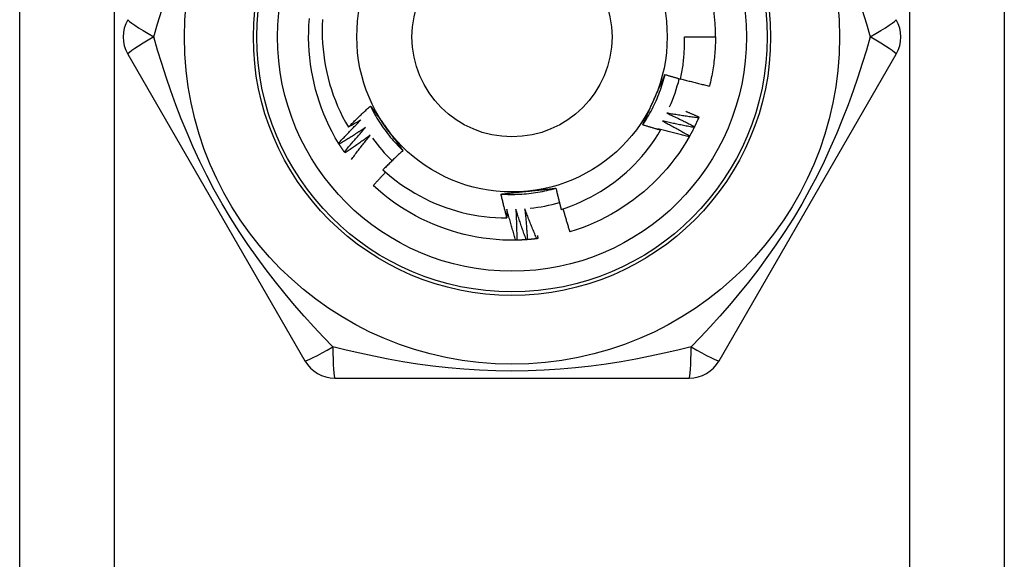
# Model space of a CAD drawing. Header units: inches. Extents: x 7 to 174, y 10 to 93.
# Tile 55 of 132: x 9.844 to 10.406, y 49.579 to 49.887. Entities that reach past the tile are written whole.
import ezdxf

# ---------------------------------------------------------------- set-up
doc = ezdxf.new("R2010")
doc.units = ezdxf.units.IN
doc.header["$MEASUREMENT"] = 0
doc.layers.add('Visible Edges(ANSI)', color=7, linetype='Continuous', lineweight=25)
doc.layers.add('Visible Tangent Edges(ANSI)', color=7, linetype='Continuous', lineweight=25)

msp = doc.modelspace()

# ---------------------------------------------------------------- linework, layer by layer
at = {"layer": 'Visible Edges(ANSI)'}
for p, q in [((9.843568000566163, 30.3173168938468), (9.843568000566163, 69.43714366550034)), ((10.40556800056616, 69.43714366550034), (10.40556800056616, 30.3173168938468)), ((10.22299516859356, 49.87723027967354), (10.2407097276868, 49.87723027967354)), ((9.905220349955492, 49.86738775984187), (10.00637031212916, 49.69219091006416)), ((10.24276568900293, 49.69219091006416), (10.3439156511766, 49.86738775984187)), ((10.23131853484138, 49.83147849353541), (10.23107928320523, 49.83092423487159)), ((10.02590491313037, 49.81595633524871), (10.02558774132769, 49.81647000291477)), ((10.02921825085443, 49.81091793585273), (10.02887485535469, 49.81141444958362)), ((10.12729648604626, 49.76112059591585), (10.12669292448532, 49.76110798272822)), ((10.02341805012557, 49.68234838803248), (10.22571795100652, 49.68234838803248))]:
    msp.add_line(p, q, dxfattribs=at)
at = {"layer": 'Visible Edges(ANSI)', "flags": 128}
for points in [[(10.02558774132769, 49.81647000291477), (10.02369517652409, 49.81967178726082), (10.0219104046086, 49.82293359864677), (10.02023408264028, 49.8262517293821), (10.01866679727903, 49.82962247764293), (10.01720919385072, 49.83304212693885), (10.01586189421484, 49.83650696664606), (10.01462550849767, 49.84001329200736), (10.0135006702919, 49.84355739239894), (10.01248798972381, 49.8471355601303), (10.01158810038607, 49.85074408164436), (10.01080162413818, 49.85437925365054), (10.01012917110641, 49.85803736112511), (10.00957136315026, 49.86171469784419), (10.00912884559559, 49.86540755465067), (10.00880221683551, 49.86911222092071), (10.00859209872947, 49.87282498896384), (10.00849913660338, 49.87654214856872), (10.00852392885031, 49.88025999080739), (10.00866710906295, 49.88397480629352), (10.00892929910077, 49.8876828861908)], [(10.01646750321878, 49.88717739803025), (10.01630760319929, 49.88380080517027), (10.01625303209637, 49.88041661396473), (10.01630424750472, 49.87703160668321), (10.0164610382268, 49.87365426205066), (10.01672301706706, 49.87028707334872), (10.01708977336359, 49.86693249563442), (10.01756091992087, 49.86359298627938), (10.01813605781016, 49.86027100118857), (10.01881477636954, 49.85696899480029), (10.0195966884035, 49.85368942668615), (10.02048138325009, 49.8504347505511), (10.021468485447, 49.84720742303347), (10.02255757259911, 49.84400990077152), (10.02374825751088, 49.8408446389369), (10.02503964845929, 49.83771526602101), (10.02642786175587, 49.83463144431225), (10.02791108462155, 49.83159662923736), (10.02948797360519, 49.82861298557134), (10.03115721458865, 49.82568268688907)], [(10.22079352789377, 49.8531377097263), (10.22100297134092, 49.85412687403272), (10.22120237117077, 49.85511837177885), (10.22139165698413, 49.85611199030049), (10.2215707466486, 49.85710725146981), (10.221739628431, 49.85810404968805), (10.22189828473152, 49.85910230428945), (10.22204670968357, 49.86010193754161), (10.22218489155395, 49.86110287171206), (10.22231281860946, 49.86210502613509), (10.2224304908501, 49.86310832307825), (10.22253789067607, 49.86411268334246), (10.22263501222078, 49.86511802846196), (10.22272184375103, 49.86612427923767), (10.22279837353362, 49.86713135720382), (10.22286460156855, 49.86813918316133), (10.22292050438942, 49.86914767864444), (10.22296608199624, 49.87015676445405), (10.2230013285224, 49.87116636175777), (10.22302622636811, 49.87217639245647), (10.22304076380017, 49.87318677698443), (10.22304492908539, 49.87419743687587), (10.22303873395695, 49.87520829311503), (10.22302214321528, 49.87621926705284), (10.22299516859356, 49.87723027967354)], [(10.2407097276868, 49.87723027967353), (10.24070369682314, 49.87604865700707), (10.24068559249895, 49.87486716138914), (10.24065543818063, 49.87368591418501), (10.24061323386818, 49.87250503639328), (10.24055902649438, 49.87132464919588), (10.24049280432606, 49.87014487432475), (10.24041457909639, 49.86896583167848), (10.24032438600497, 49.867787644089), (10.24022223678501, 49.86661043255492), (10.2401081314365, 49.8654343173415), (10.23998209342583, 49.86425942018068), (10.23984413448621, 49.86308586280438), (10.23969427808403, 49.86191376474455), (10.23953253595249, 49.86074324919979), (10.23935891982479, 49.85957443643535), (10.23917344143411, 49.85840744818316), (10.23897611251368, 49.85724240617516), (10.23876696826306, 49.85607942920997), (10.23854599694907, 49.85491864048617), (10.23831323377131, 49.85376016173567), (10.23806869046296, 49.85260411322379), (10.23781236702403, 49.85145061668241), (10.23754429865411, 49.85029978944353), (10.23726448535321, 49.84915176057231)], [(10.19918000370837, 49.8269516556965), (10.19990748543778, 49.82805210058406), (10.20061886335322, 49.82916306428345), (10.20131400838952, 49.8302842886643), (10.2019927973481, 49.83141552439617), (10.20265509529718, 49.8325565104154), (10.2033007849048, 49.83370699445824), (10.20392973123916, 49.83486672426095), (10.2045418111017, 49.83603544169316), (10.20513689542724, 49.83721289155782), (10.20571485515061, 49.83839882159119), (10.20627556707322, 49.8395929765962), (10.20681890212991, 49.84079510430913), (10.20734473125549, 49.84200494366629), (10.2078529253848, 49.84322224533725), (10.20834336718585, 49.84444675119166), (10.20881591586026, 49.84567820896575), (10.20927045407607, 49.84691636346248), (10.2097068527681, 49.84816095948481), (10.21012498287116, 49.84941174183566), (10.21052471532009, 49.8506684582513), (10.21090592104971, 49.85193085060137), (10.21126848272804, 49.85319866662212), (10.21161226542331, 49.85447164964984), (10.21193714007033, 49.85574954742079)], [(10.20549230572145, 49.8412004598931), (10.20576418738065, 49.84181113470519), (10.2060358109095, 49.84242126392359), (10.2063071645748, 49.84303086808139), (10.20657824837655, 49.84363996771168), (10.20684906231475, 49.84424858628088), (10.20711959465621, 49.84485674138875), (10.20738985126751, 49.8454644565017), (10.20765982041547, 49.84607175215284), (10.20792949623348, 49.84667864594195), (10.20819888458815, 49.84728516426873), (10.20846797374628, 49.84789132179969), (10.20873676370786, 49.84849714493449), (10.2090052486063, 49.84910265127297), (10.209273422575, 49.84970786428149), (10.20954129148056, 49.85031280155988), (10.20980883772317, 49.8509174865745), (10.21007607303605, 49.85152193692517), (10.21034297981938, 49.85212617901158), (10.21060955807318, 49.85273022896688), (10.21087581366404, 49.85333411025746), (10.21114172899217, 49.85393784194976), (10.21140730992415, 49.85454144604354), (10.21167254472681, 49.8551449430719), (10.21193743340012, 49.85574835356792)], [(10.21193743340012, 49.85574835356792), (10.21230521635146, 49.85563513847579), (10.21267311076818, 49.85552230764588), (10.21304111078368, 49.85540986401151), (10.21340921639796, 49.85529780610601), (10.21377743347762, 49.85518613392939), (10.21414575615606, 49.8550748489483), (10.21451417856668, 49.85496394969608), (10.21488271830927, 49.85485343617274), (10.21525135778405, 49.85474330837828), (10.21562010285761, 49.8546335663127), (10.21598895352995, 49.85452420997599), (10.21635790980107, 49.85441524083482), (10.21672697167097, 49.85430665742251), (10.21709613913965, 49.85419845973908), (10.21746541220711, 49.85409064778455), (10.21783479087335, 49.85398322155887), (10.21820426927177, 49.85387618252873), (10.21857385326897, 49.85376952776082), (10.21894354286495, 49.85366326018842), (10.21931333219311, 49.85355737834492), (10.21968322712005, 49.85345188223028), (10.22005322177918, 49.85334677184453), (10.22042332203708, 49.85324204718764), (10.22079352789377, 49.8531377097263)], [(10.22083604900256, 49.85333456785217), (10.22151631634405, 49.85314556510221), (10.22219695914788, 49.85295783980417), (10.22287798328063, 49.85277139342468), (10.22355938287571, 49.85258622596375), (10.22424116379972, 49.85240233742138), (10.22492332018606, 49.85221972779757), (10.22560585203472, 49.85203839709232), (10.22628874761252, 49.85185834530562), (10.22697201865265, 49.85167957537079), (10.22765566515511, 49.85150208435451), (10.2283396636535, 49.8513258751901), (10.22902403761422, 49.85115094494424), (10.22970877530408, 49.85097729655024), (10.23039387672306, 49.8508049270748), (10.23107934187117, 49.85063384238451), (10.23176515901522, 49.8504640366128), (10.2324513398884, 49.85029551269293), (10.23313787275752, 49.85012827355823), (10.23382475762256, 49.84996231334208), (10.23451200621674, 49.84979763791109), (10.23519960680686, 49.84963424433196), (10.23588754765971, 49.84947213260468), (10.23657585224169, 49.84931130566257), (10.23726448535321, 49.84915176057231)], [(10.19918000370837, 49.8269516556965), (10.19943940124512, 49.82754277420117), (10.19969911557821, 49.82813390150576), (10.19995914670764, 49.82872507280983), (10.20021950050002, 49.82931631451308), (10.20048017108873, 49.82990765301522), (10.20074115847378, 49.83049912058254), (10.20100246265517, 49.83109074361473), (10.2012640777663, 49.83168255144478), (10.20152600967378, 49.83227457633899), (10.20178825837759, 49.83286684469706), (10.20205082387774, 49.83345938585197), (10.20231369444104, 49.83405222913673), (10.20257688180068, 49.83464540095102), (10.20284038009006, 49.83523893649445), (10.20310418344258, 49.83583285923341), (10.20336830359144, 49.83642719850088), (10.20363272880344, 49.83702198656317), (10.20389746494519, 49.83761724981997), (10.20416250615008, 49.83821302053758), (10.20442785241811, 49.83880932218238), (10.20469350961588, 49.83940618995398), (10.2049594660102, 49.84000364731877), (10.20522573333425, 49.84060172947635), (10.20549230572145, 49.8412004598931)], [(10.03115721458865, 49.82568268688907), (10.03166975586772, 49.82619649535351), (10.03218324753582, 49.82670937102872), (10.03269768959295, 49.82722131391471), (10.03321308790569, 49.82773231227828), (10.03372943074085, 49.82824238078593), (10.03424672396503, 49.82875151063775), (10.03476496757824, 49.82925969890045), (10.03528415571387, 49.82976694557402), (10.03580429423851, 49.83027324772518), (10.03632537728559, 49.83077860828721), (10.03684741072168, 49.83128302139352), (10.03737038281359, 49.83178648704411), (10.03789429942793, 49.83228900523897), (10.03841916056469, 49.83279057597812), (10.03894496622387, 49.83329119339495), (10.03947171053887, 49.83379085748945), (10.0399993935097, 49.83428956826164), (10.04052801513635, 49.8347873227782), (10.04105757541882, 49.83528411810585), (10.04158807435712, 49.83577995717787), (10.04211951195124, 49.83627483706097), (10.04265188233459, 49.83676875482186), (10.04318519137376, 49.83726171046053), (10.04371943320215, 49.83775370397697)], [(10.04371943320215, 49.83775370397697), (10.04410165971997, 49.83723350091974), (10.04448373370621, 49.83671301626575), (10.04486568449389, 49.83619223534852), (10.04524754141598, 49.83567114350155), (10.04562931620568, 49.83514972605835), (10.04601104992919, 49.8346279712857), (10.04639276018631, 49.83410586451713), (10.04677447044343, 49.83358339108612), (10.04715621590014, 49.83306053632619), (10.04753800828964, 49.83253729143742), (10.04791988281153, 49.83201363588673), (10.0483018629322, 49.83148955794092), (10.04868397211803, 49.8309650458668), (10.04906623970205, 49.83044008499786), (10.04944868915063, 49.8299146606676), (10.04983134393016, 49.82938875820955), (10.05021423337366, 49.82886236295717), (10.05059738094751, 49.8283354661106), (10.0509808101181, 49.82780805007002), (10.05136455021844, 49.82728009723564), (10.05174862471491, 49.82675159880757), (10.05213305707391, 49.8262225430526), (10.05251787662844, 49.82569290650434), (10.0529031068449, 49.82516268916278)], [(10.04371943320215, 49.83775370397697), (10.04430870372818, 49.83657346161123), (10.04491513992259, 49.83540191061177), (10.04553857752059, 49.8342392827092), (10.04617885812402, 49.83308581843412), (10.04683583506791, 49.83194175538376), (10.04750933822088, 49.8308073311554), (10.04819922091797, 49.82968278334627), (10.0489053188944, 49.82856834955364), (10.04962747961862, 49.82746426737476), (10.05036554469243, 49.82637076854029), (10.05111935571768, 49.82528810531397), (10.0518887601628, 49.82421650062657), (10.0526735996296, 49.82315620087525), (10.05347371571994, 49.82210743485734), (10.05428895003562, 49.82107044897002), (10.05511915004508, 49.82004547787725), (10.05596415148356, 49.81903276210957), (10.05682380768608, 49.81803253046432), (10.05769794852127, 49.81704502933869), (10.05858643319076, 49.81607049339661), (10.05948909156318, 49.81510915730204), (10.06040577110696, 49.81416126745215), (10.06133631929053, 49.81322705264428), (10.06228057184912, 49.81230674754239)], [(10.2128538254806, 49.83371568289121), (10.2135250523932, 49.83340946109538), (10.2141956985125, 49.83310189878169), (10.21486576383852, 49.83279300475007), (10.21553524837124, 49.83248277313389), (10.21620414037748, 49.83217120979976), (10.21687245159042, 49.83185831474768), (10.21754017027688, 49.83154408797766), (10.21820730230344, 49.83122852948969), (10.21887384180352, 49.83091164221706), (10.21953978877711, 49.83059342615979), (10.22020514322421, 49.83027388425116), (10.22086989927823, 49.82995301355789), (10.22153405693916, 49.82963081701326), (10.22219761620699, 49.82930729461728), (10.22286057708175, 49.82898244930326), (10.22352293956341, 49.82865628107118), (10.22418469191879, 49.82832878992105), (10.22484583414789, 49.82799997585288), (10.22550637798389, 49.82766984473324), (10.22616631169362, 49.82733838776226), (10.22682564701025, 49.82700561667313), (10.2274843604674, 49.82667153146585), (10.22814246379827, 49.82633612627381), (10.22879994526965, 49.82599940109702)], [(10.23107928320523, 49.83092423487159), (10.23031792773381, 49.83102362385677), (10.22955673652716, 49.83112448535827), (10.22879569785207, 49.83122681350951), (10.22803481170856, 49.83133061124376), (10.22727408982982, 49.83143587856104), (10.22651354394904, 49.83154261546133), (10.22575315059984, 49.83165082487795), (10.2249929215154, 49.8317605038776), (10.22423286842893, 49.83187165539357), (10.22347299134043, 49.83198427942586), (10.2227132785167, 49.83209837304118), (10.22195374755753, 49.83221393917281), (10.22119439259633, 49.83233097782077), (10.2204352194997, 49.83244948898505), (10.21967622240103, 49.83256947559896), (10.21891741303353, 49.83269093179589), (10.21815879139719, 49.83281386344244), (10.21740035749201, 49.8329382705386), (10.216642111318, 49.8330641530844), (10.21588406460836, 49.83319150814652), (10.21512620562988, 49.83332033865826), (10.21436854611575, 49.83345064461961), (10.213611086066, 49.8335824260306), (10.2128538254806, 49.83371568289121)], [(10.22372091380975, 49.8347926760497), (10.22403883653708, 49.83465798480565), (10.22435663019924, 49.83452299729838), (10.22467430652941, 49.83438771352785), (10.22499187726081, 49.83425213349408), (10.22530931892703, 49.83411625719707), (10.22562665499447, 49.83398008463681), (10.22594387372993, 49.83384361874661), (10.22626097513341, 49.83370685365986), (10.22657794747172, 49.83356979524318), (10.22689481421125, 49.83343244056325), (10.2272115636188, 49.83329478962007), (10.22752819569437, 49.83315684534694), (10.22784471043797, 49.83301860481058), (10.22816109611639, 49.83288006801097), (10.22847737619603, 49.83274123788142), (10.22879353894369, 49.83260211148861), (10.22910957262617, 49.83246269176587), (10.22942550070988, 49.83232297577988), (10.2297412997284, 49.83218296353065), (10.23005698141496, 49.83204266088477), (10.23037254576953, 49.83190205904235), (10.23068799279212, 49.83176116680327), (10.23100332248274, 49.83161997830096), (10.23131853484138, 49.83147849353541)], [(10.02558774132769, 49.81647000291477), (10.0261054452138, 49.8170370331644), (10.0266242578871, 49.81760308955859), (10.02714419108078, 49.81816817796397), (10.02766523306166, 49.81873229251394), (10.02818738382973, 49.81929543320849), (10.02871064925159, 49.81985760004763), (10.02923502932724, 49.82041878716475), (10.02976051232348, 49.82097899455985), (10.03028710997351, 49.82153822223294), (10.03081481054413, 49.82209646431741), (10.03134362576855, 49.82265372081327), (10.03187353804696, 49.82320999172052), (10.03240455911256, 49.82376527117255), (10.03293668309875, 49.82431955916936), (10.03346991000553, 49.82487285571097), (10.03400423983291, 49.82542515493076), (10.03453967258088, 49.82597645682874), (10.03507620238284, 49.82652676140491), (10.03561383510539, 49.82707606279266), (10.03615256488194, 49.82762436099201), (10.03669238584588, 49.82817165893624), (10.03723330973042, 49.82871794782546), (10.03777533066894, 49.82926322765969), (10.03831844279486, 49.82980749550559)], [(10.03831844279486, 49.82980749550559), (10.0380219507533, 49.82963251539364), (10.03772530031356, 49.82945780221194), (10.03742847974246, 49.82928336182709), (10.03713149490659, 49.82910919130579), (10.03683434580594, 49.82893529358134), (10.03653702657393, 49.82876166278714), (10.03623954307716, 49.82858830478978), (10.03594189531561, 49.82841521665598), (10.03564408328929, 49.82824239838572), (10.03534610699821, 49.82806985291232), (10.03504796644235, 49.82789758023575), (10.03474966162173, 49.82772557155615), (10.03445119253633, 49.82755383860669), (10.03415255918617, 49.82738238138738), (10.03385375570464, 49.82721118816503), (10.03355479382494, 49.8270402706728), (10.03325566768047, 49.82686961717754), (10.03295637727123, 49.82669924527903), (10.03265692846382, 49.82652913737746), (10.03235730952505, 49.82635930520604), (10.0320575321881, 49.82618974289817), (10.03175759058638, 49.82602045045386), (10.0314574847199, 49.82585143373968), (10.03115721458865, 49.82568268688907)], [(10.20938206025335, 49.82390351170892), (10.20895545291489, 49.82402497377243), (10.2085289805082, 49.82414691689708), (10.20810263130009, 49.82426934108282), (10.20767641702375, 49.82439225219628), (10.20725033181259, 49.82451563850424), (10.2068243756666, 49.82463951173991), (10.2063985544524, 49.82476386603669), (10.20597286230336, 49.82488870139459), (10.2055472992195, 49.82501402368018), (10.20512187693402, 49.82513982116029), (10.20469658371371, 49.82526610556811), (10.20427141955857, 49.82539287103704), (10.20384639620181, 49.82552011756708), (10.20342150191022, 49.82564784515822), (10.20299674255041, 49.82577605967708), (10.20257211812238, 49.82590474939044), (10.20214762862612, 49.82603392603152), (10.20172327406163, 49.8261635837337), (10.20129905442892, 49.82629372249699), (10.20087496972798, 49.8264243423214), (10.20045102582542, 49.82655544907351), (10.20002721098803, 49.82668703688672), (10.19960353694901, 49.82681910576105), (10.19918000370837, 49.8269516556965)], [(10.21047625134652, 49.8291919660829), (10.21113067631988, 49.82885131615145), (10.21178445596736, 49.82850936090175), (10.21243759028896, 49.82816610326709), (10.21309006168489, 49.82782154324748), (10.21374188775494, 49.82747568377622), (10.21439305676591, 49.82712852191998), (10.21504356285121, 49.82678005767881), (10.21569341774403, 49.82643029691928), (10.21634260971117, 49.82607924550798), (10.21699114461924, 49.82572689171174), (10.21763901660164, 49.82537324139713), (10.21828621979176, 49.82501830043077), (10.2189327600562, 49.82466206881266), (10.21957863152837, 49.82430454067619), (10.22022384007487, 49.82394572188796), (10.22086837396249, 49.82358561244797), (10.22151223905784, 49.82322421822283), (10.22215542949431, 49.82286153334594), (10.22279795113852, 49.82249755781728), (10.22343978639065, 49.82213229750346), (10.2240809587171, 49.82176575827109), (10.22472143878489, 49.82139792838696), (10.2253612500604, 49.82102881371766), (10.22600038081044, 49.82065842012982)], [(10.22853225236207, 49.82545830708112), (10.22777708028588, 49.82559708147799), (10.22702215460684, 49.82573731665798), (10.22626745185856, 49.82587900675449), (10.22551298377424, 49.82602215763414), (10.22475875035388, 49.82616676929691), (10.22400476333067, 49.82631283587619), (10.22325101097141, 49.82646036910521), (10.22249750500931, 49.82660935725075), (10.22174424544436, 49.82675980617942), (10.22099123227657, 49.82691172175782), (10.22023847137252, 49.82706509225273), (10.21948596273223, 49.82721992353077), (10.2187337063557, 49.82737622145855), (10.21798170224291, 49.82753397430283), (10.21722996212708, 49.82769319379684), (10.21647848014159, 49.82785387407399), (10.21572725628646, 49.82801601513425), (10.21497630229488, 49.82817961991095), (10.21422561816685, 49.82834468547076), (10.21347519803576, 49.828511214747), (10.21272504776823, 49.82867920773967), (10.21197517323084, 49.82884866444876), (10.21122557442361, 49.82901958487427), (10.21047625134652, 49.8291919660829)], [(10.23107928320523, 49.83092423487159), (10.23098890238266, 49.83071694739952), (10.23089812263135, 49.83050985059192), (10.23080690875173, 49.83030294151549), (10.23071528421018, 49.83009622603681), (10.23062323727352, 49.82988970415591), (10.23053077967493, 49.82968337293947), (10.23043789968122, 49.82947723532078), (10.23034460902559, 49.82927129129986), (10.23025089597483, 49.82906554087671), (10.23015678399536, 49.82885998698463), (10.23006223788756, 49.82865462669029), (10.22996729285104, 49.82844946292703), (10.2298719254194, 49.82824449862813), (10.22977615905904, 49.82803972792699), (10.22967997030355, 49.82783515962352), (10.22958337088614, 49.8276307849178), (10.22948636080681, 49.82742660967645), (10.22938895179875, 49.82722263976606), (10.22929112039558, 49.82701886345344), (10.22919289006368, 49.82681529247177), (10.22909424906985, 49.82661192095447), (10.22899519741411, 49.82640874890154), (10.22889574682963, 49.82620578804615), (10.22879587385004, 49.82600302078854)], [(10.04089612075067, 49.8253947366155), (10.04028084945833, 49.82498760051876), (10.03966475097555, 49.82458166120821), (10.03904783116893, 49.82417692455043), (10.03843008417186, 49.82377339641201), (10.03781152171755, 49.82337106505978), (10.03719213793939, 49.82296993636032), (10.03657193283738, 49.82257001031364), (10.03595091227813, 49.82217129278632), (10.03532908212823, 49.82177378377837), (10.03470643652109, 49.82137747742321), (10.0340829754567, 49.82098237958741), (10.03345871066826, 49.82058849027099), (10.03283363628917, 49.82019580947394), (10.03220775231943, 49.81980433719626), (10.03158106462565, 49.81941407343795), (10.03095357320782, 49.81902502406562), (10.03032528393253, 49.81863718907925), (10.0296961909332, 49.81825056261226), (10.02906629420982, 49.81786515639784), (10.02843560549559, 49.8174809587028), (10.02780411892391, 49.81709798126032), (10.02717184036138, 49.81671621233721), (10.026538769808, 49.81633566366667), (10.02590491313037, 49.81595633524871)], [(10.02887485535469, 49.81141444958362), (10.02936242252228, 49.81200758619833), (10.02985115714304, 49.81259980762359), (10.03034105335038, 49.81319111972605), (10.0308321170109, 49.81378152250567), (10.03132433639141, 49.81437100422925), (10.03181771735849, 49.81495957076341), (10.03231225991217, 49.81554722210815), (10.03280796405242, 49.81613394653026), (10.03330482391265, 49.81671975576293), (10.03380283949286, 49.8173046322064), (10.03430201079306, 49.81788858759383), (10.03480234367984, 49.81847161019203), (10.03530382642, 49.81905370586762), (10.03580646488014, 49.81963486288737), (10.03631025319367, 49.82021508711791), (10.03681519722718, 49.82079437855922), (10.03732129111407, 49.8213727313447), (10.03782853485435, 49.82195013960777), (10.03833692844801, 49.82252660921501), (10.03884647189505, 49.82310212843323), (10.03935716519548, 49.82367670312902), (10.03986900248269, 49.8242503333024), (10.04038198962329, 49.82482301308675), (10.04089612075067, 49.8253947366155)], [(10.0529031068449, 49.82516268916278), (10.0532960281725, 49.82462189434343), (10.05368860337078, 49.82408159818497), (10.05408085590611, 49.82354179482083), (10.05447281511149, 49.82300247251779), (10.05486448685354, 49.82246363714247), (10.05525589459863, 49.82192527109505), (10.05564706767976, 49.82138736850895), (10.05603801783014, 49.82084991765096), (10.05642876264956, 49.82031292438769), (10.0568193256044, 49.81977637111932), (10.05720973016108, 49.81924025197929), (10.05759999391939, 49.81870456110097), (10.05799013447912, 49.81816929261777), (10.05838017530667, 49.81763444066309), (10.05877013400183, 49.81709999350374), (10.05916003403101, 49.81656594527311), (10.05954988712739, 49.8160322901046), (10.05993972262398, 49.81549902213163), (10.06032955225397, 49.81496612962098), (10.06071940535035, 49.81443360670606), (10.06110929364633, 49.81390145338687), (10.0614992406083, 49.81336965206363), (10.06188926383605, 49.81283820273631), (10.06227939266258, 49.81230709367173)], [(10.15264070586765, 49.77867124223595), (10.15557572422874, 49.77965417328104), (10.15848302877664, 49.78072671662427), (10.16135873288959, 49.78188782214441), (10.16419459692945, 49.78313419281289), (10.16698823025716, 49.78446452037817), (10.16973779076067, 49.78587771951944), (10.17244142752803, 49.78737268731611), (10.17509729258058, 49.78894832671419), (10.17770354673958, 49.79060354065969), (10.18025833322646, 49.7923372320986), (10.18275981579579, 49.79414830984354), (10.1852061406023, 49.79603567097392), (10.18759545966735, 49.79799822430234), (10.18992593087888, 49.8000348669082), (10.19219570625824, 49.80214450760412), (10.19440055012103, 49.80432363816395), (10.19653473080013, 49.80656655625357), (10.1985968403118, 49.80887143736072), (10.20058556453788, 49.81123652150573), (10.20249957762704, 49.81366005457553), (10.20433755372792, 49.81614027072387), (10.20609817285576, 49.81867542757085), (10.20778012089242, 49.82126375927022), (10.20938206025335, 49.82390351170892)], [(10.20786708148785, 49.82479775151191), (10.20793028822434, 49.8247606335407), (10.20799348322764, 49.82472350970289), (10.20805667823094, 49.82468636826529), (10.20811986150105, 49.82464921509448), (10.20818303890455, 49.82461205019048), (10.20824620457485, 49.82457486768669), (10.20830937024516, 49.82453767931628), (10.20837252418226, 49.8245004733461), (10.20843567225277, 49.82446325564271), (10.20849881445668, 49.82442603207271), (10.20856195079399, 49.82438879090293), (10.2086250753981, 49.82435153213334), (10.20868820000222, 49.82431426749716), (10.20875131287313, 49.82427699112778), (10.20881441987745, 49.8242396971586), (10.20887752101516, 49.82420239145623), (10.20894061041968, 49.82416507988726), (10.2090036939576, 49.82412775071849), (10.20906677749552, 49.82409040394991), (10.20912984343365, 49.82405305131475), (10.20919290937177, 49.82401568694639), (10.20925596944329, 49.82397830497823), (10.20931901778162, 49.82394091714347), (10.20938206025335, 49.82390351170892)], [(10.22570495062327, 49.82013195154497), (10.22495800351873, 49.82030973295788), (10.22421137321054, 49.82048896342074), (10.22346503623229, 49.82066963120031), (10.22271902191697, 49.82085174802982), (10.2219733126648, 49.82103531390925), (10.22122792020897, 49.821220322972), (10.22048284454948, 49.82140677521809), (10.21973808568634, 49.82159467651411), (10.21899364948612, 49.82178402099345), (10.21824954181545, 49.82197480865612), (10.21750575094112, 49.82216704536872), (10.21676228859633, 49.82236073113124), (10.21601916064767, 49.8225558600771), (10.21527636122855, 49.82275243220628), (10.21453389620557, 49.82295045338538), (10.21379176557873, 49.82314992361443), (10.21304997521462, 49.82335083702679), (10.21230852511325, 49.82355319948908), (10.21156741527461, 49.8237570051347), (10.21082665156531, 49.82396225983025), (10.21008623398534, 49.82416896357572), (10.20934616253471, 49.82437711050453), (10.20860644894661, 49.82458670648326), (10.20786708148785, 49.82479775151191)], [(10.22853225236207, 49.82545830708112), (10.22843124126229, 49.82525599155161), (10.22832983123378, 49.82505388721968), (10.22822799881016, 49.82485198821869), (10.22812576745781, 49.82465031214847), (10.22802312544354, 49.82444884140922), (10.22792008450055, 49.82424758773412), (10.22781663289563, 49.82404655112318), (10.22771278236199, 49.82384572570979), (10.22760852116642, 49.82364511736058), (10.22750384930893, 49.82344472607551), (10.22739877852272, 49.82324454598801), (10.22729330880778, 49.82304458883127), (10.22718744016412, 49.82284484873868), (10.22708117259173, 49.82264532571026), (10.22697449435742, 49.82244602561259), (10.22686741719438, 49.82224694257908), (10.22675994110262, 49.82204807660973), (10.22665207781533, 49.82184943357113), (10.22654380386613, 49.82165101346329), (10.22643513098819, 49.82145281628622), (10.22632607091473, 49.8212548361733), (10.22621661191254, 49.82105708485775), (10.22610675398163, 49.82085955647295), (10.22599649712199, 49.8206622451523)], [(10.22879994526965, 49.82599940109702), (10.22878885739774, 49.82597683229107), (10.22877774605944, 49.82595425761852), (10.22876664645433, 49.82593168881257), (10.22875552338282, 49.82590912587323), (10.22874441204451, 49.82588656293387), (10.22873328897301, 49.82586399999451), (10.2287221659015, 49.82584144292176), (10.2287110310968, 49.82581888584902), (10.22869989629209, 49.82579632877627), (10.2286887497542, 49.82577377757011), (10.22867760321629, 49.82575122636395), (10.22866645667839, 49.8257286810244), (10.22865529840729, 49.82570613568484), (10.22864412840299, 49.8256835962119), (10.2286329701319, 49.82566105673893), (10.2286218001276, 49.82563851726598), (10.22861061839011, 49.82561598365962), (10.22859943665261, 49.82559345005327), (10.22858825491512, 49.82557092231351), (10.22857706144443, 49.82554839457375), (10.22856586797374, 49.8255258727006), (10.22855466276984, 49.82550334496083), (10.22854345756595, 49.82548082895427), (10.22853225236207, 49.82545830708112)], [(10.02887485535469, 49.81141444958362), (10.02874689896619, 49.81160089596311), (10.02861932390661, 49.81178760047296), (10.02849213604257, 49.81197455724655), (10.02836533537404, 49.8121617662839), (10.02823891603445, 49.81234922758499), (10.02811287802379, 49.81253694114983), (10.02798722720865, 49.81272490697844), (10.02786195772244, 49.81291311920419), (10.02773707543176, 49.81310158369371), (10.0276125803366, 49.81329029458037), (10.02748846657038, 49.81347925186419), (10.02736473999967, 49.81366846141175), (10.0272414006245, 49.81385791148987), (10.02711844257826, 49.81404760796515), (10.02699587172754, 49.81423755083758), (10.02687368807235, 49.81442773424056), (10.02675189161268, 49.8146181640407), (10.02663047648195, 49.8148088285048), (10.02650945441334, 49.81499973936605), (10.02638881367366, 49.81519089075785), (10.0262685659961, 49.81538227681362), (10.02614869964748, 49.81557390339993), (10.02602922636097, 49.81576577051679), (10.0259101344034, 49.81595787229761)], [(10.04369936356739, 49.82112171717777), (10.04310605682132, 49.82068319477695), (10.04251185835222, 49.82024582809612), (10.04191677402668, 49.81980961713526), (10.04132080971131, 49.81937456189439), (10.04072395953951, 49.8189406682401), (10.04012622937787, 49.8185079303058), (10.0395276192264, 49.81807635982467), (10.03892813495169, 49.81764594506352), (10.03832777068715, 49.81721669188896), (10.03772653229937, 49.81678860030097), (10.03712442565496, 49.81636167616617), (10.03652144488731, 49.81593591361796), (10.03591758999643, 49.81551131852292), (10.03531287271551, 49.81508789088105), (10.03470728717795, 49.81466563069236), (10.03410083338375, 49.81424453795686), (10.03349351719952, 49.81382461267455), (10.03288533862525, 49.81340585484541), (10.03227629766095, 49.81298827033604), (10.0316664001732, 49.81257185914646), (10.03105564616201, 49.81215661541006), (10.03044403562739, 49.81174255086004), (10.02983156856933, 49.81132965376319), (10.02921825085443, 49.81091793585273)], [(10.0329356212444, 49.8072344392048), (10.03337154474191, 49.80782209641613), (10.03380855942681, 49.80840897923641), (10.03424667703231, 49.80899508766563), (10.03468588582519, 49.8095804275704), (10.03512619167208, 49.81016498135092), (10.03556759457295, 49.81074876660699), (10.03601008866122, 49.8113317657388), (10.03645367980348, 49.81191398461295), (10.03689836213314, 49.81249541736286), (10.03734414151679, 49.81307606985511), (10.03779100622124, 49.81365593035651), (10.03823896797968, 49.81423500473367), (10.03868802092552, 49.81481328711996), (10.03913815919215, 49.81539077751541), (10.03958938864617, 49.8159674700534), (10.04004170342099, 49.81654337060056), (10.04049510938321, 49.81711847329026), (10.04094960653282, 49.81769277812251), (10.04140518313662, 49.8182662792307), (10.04186185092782, 49.81883898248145), (10.04231960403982, 49.81941087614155), (10.04277844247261, 49.81998196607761), (10.0432383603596, 49.82055224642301), (10.04369936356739, 49.82112171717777)], [(10.22570495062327, 49.82013195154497), (10.22382260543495, 49.81692414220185), (10.22183548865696, 49.81378151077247), (10.21974652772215, 49.81070639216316), (10.21755867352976, 49.8077011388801), (10.21527486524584, 49.80476807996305), (10.21289804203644, 49.80190957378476), (10.2104311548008, 49.79912794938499), (10.20787713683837, 49.79642555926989), (10.20523893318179, 49.79380473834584), (10.2025194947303, 49.79126783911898), (10.19972174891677, 49.78881719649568), (10.19684864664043, 49.78645515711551), (10.19390313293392, 49.78418406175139), (10.19088814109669, 49.78200625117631), (10.1878066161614, 49.77992407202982), (10.18466150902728, 49.77793986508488), (10.18145575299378, 49.77605598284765), (10.17819228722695, 49.77427475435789), (10.17487406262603, 49.77259851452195), (10.17150402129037, 49.7710296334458), (10.16808509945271, 49.76957043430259), (10.1646202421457, 49.76822326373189), (10.1611123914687, 49.76699046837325), (10.15756448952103, 49.76587439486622)], [(10.22600038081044, 49.82065842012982), (10.22598811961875, 49.82063645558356), (10.22597585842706, 49.8206144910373), (10.22596359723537, 49.82059252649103), (10.22595132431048, 49.82057056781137), (10.22593905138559, 49.8205486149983), (10.2259267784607, 49.82052666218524), (10.22591449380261, 49.82050470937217), (10.22590220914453, 49.82048276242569), (10.22588991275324, 49.82046081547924), (10.22587761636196, 49.82043887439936), (10.22586530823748, 49.8204169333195), (10.22585301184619, 49.82039499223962), (10.22584069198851, 49.82037306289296), (10.22582838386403, 49.82035112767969), (10.22581605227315, 49.82032919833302), (10.22580373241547, 49.82030726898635), (10.22579140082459, 49.82028534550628), (10.22577906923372, 49.8202634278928), (10.22576672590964, 49.82024150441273), (10.22575438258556, 49.82021959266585), (10.22574202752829, 49.82019767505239), (10.22572967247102, 49.82017576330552), (10.22571731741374, 49.82015385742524), (10.22570495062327, 49.82013195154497)], [(10.06227939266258, 49.81230709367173), (10.06179702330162, 49.81185867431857), (10.0613154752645, 49.81140941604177), (10.06083475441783, 49.81095931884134), (10.06035484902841, 49.81050838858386), (10.05987577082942, 49.81005661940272), (10.05939751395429, 49.80960401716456), (10.0589200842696, 49.80915058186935), (10.05844348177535, 49.80869631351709), (10.05796770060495, 49.80824121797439), (10.05749274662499, 49.80778528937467), (10.05701862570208, 49.80732853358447), (10.05654532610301, 49.80687095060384), (10.05607285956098, 49.80641254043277), (10.0556012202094, 49.80595330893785), (10.05513040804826, 49.80549325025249), (10.05466042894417, 49.80503237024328), (10.05419128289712, 49.80457066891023), (10.05372296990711, 49.80410815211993), (10.05325548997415, 49.80364480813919), (10.05278883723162, 49.8031806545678), (10.05232302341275, 49.80271567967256), (10.05185804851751, 49.80224988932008), (10.05139390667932, 49.80178328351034), (10.05093059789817, 49.80131586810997)], [(10.05245479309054, 49.7999494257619), (10.05215510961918, 49.79963427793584), (10.05185578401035, 49.79931877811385), (10.05155681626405, 49.79900291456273), (10.05125820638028, 49.79868669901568), (10.05095995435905, 49.7983701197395), (10.05066206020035, 49.79805319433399), (10.05036452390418, 49.79773590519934), (10.05006734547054, 49.79741826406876), (10.04977052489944, 49.79710026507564), (10.04947406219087, 49.79678191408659), (10.04917795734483, 49.796463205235), (10.04888221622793, 49.79614414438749), (10.04858682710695, 49.79582473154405), (10.04829180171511, 49.79550496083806), (10.0479971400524, 49.79518483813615), (10.04770283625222, 49.7948643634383), (10.04740889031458, 49.79454353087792), (10.04711530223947, 49.79422235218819), (10.04682207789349, 49.79390081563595), (10.04652921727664, 49.79357893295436), (10.04623671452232, 49.79325669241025), (10.04594457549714, 49.7929340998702), (10.04565279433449, 49.79261116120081), (10.04536137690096, 49.7922878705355)], [(10.05093059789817, 49.80131586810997), (10.05335318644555, 49.79916851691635), (10.05583817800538, 49.79709824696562), (10.05838371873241, 49.79510641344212), (10.06098796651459, 49.79319437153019), (10.06364907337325, 49.79136346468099), (10.06636517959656, 49.78961505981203), (10.06913443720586, 49.7879504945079), (10.0719550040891, 49.78637113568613), (10.07482503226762, 49.78487833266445), (10.07774266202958, 49.78347343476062), (10.08070604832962, 49.78215779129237), (10.08370939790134, 49.78093432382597), (10.08674528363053, 49.77980598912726), (10.08981140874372, 49.77877335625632), (10.09290549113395, 49.77783698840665), (10.09602526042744, 49.77699745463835), (10.09916844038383, 49.77625530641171), (10.10233275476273, 49.77561113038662), (10.10551592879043, 49.77506545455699), (10.10871568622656, 49.77461887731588), (10.11192975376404, 49.77427192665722), (10.11515585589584, 49.77402518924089), (10.11839171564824, 49.77387922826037), (10.12163429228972, 49.77383459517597)], [(10.12669292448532, 49.76110798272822), (10.12297362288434, 49.76110204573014), (10.11925730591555, 49.76121947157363), (10.11554748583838, 49.76145891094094), (10.11184767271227, 49.76181901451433), (10.10816138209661, 49.76229844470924), (10.1044921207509, 49.76289584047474), (10.10084340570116, 49.76360986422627), (10.0972187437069, 49.76443917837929), (10.0936216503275, 49.76538242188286), (10.09005563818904, 49.76643825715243), (10.08652421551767, 49.76760533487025), (10.08303089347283, 49.76888230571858), (10.07957918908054, 49.77026783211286), (10.07617261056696, 49.77176055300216), (10.07281467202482, 49.77335914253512), (10.06950887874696, 49.77506223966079), (10.06625875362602, 49.77686850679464), (10.06306779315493, 49.77877658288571), (10.05993952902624, 49.78078513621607), (10.05687745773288, 49.78289281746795), (10.0538850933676, 49.78509827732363), (10.05096595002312, 49.78740016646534), (10.0481235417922, 49.78979714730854), (10.04536137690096, 49.7922878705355)], [(10.11833143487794, 49.78747507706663), (10.11964819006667, 49.78739528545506), (10.12096600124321, 49.78733469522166), (10.1222845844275, 49.78729329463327), (10.12360365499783, 49.78727106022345), (10.12492292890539, 49.78726798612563), (10.12624212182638, 49.78728404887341), (10.12756094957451, 49.78731922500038), (10.12887912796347, 49.78737350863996), (10.13019637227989, 49.78744687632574), (10.13151239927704, 49.78753931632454), (10.13282692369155, 49.78765079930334), (10.1341396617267, 49.78778132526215), (10.13545032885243, 49.787930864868), (10.13675864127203, 49.78809940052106), (10.13806431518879, 49.78828692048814), (10.13936706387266, 49.78849340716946), (10.14066660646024, 49.78871884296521), (10.14196265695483, 49.78896321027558), (10.14325493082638, 49.78922649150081), (10.14454314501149, 49.78950866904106), (10.14582701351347, 49.78980973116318), (10.14710625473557, 49.79012965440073), (10.14838058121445, 49.79046842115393), (10.14964971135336, 49.79082601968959)], [(10.11833143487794, 49.78747507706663), (10.11897305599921, 49.78754599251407), (10.11961484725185, 49.78761663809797), (10.12025683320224, 49.78768702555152), (10.12089903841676, 49.7877571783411), (10.12154148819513, 49.78782709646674), (10.12218420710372, 49.78789680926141), (10.12282721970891, 49.78796632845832), (10.12347055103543, 49.78803566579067), (10.12411422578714, 49.78810483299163), (10.12475826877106, 49.78817385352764), (10.12540270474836, 49.78824273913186), (10.12604755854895, 49.78831150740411), (10.12669285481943, 49.78838017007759), (10.12733861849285, 49.78844873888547), (10.12798487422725, 49.78851723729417), (10.12863164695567, 49.78858567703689), (10.12927896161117, 49.78865406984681), (10.12992684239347, 49.78872243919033), (10.13057531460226, 49.78879078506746), (10.13122440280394, 49.78885914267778), (10.13187413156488, 49.78892751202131), (10.1325245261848, 49.78899591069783), (10.13317561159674, 49.78906435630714), (10.13382741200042, 49.78913286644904)], [(10.13382741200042, 49.78913286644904), (10.13449221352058, 49.78920274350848), (10.1351564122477, 49.78927257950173), (10.13582002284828, 49.78934238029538), (10.13648306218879, 49.78941216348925), (10.13714554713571, 49.78948194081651), (10.13780749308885, 49.78955172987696), (10.13846891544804, 49.78962154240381), (10.13912983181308, 49.78969139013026), (10.13979025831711, 49.7897612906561), (10.14045020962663, 49.78983125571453), (10.14110970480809, 49.78990129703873), (10.14176875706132, 49.78997142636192), (10.14242738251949, 49.7900416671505), (10.14308560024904, 49.79011202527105), (10.14374342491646, 49.79018251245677), (10.1444008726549, 49.79025315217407), (10.14505795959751, 49.79032394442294), (10.14571470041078, 49.79039491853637), (10.14637111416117, 49.79046607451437), (10.14702721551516, 49.79053743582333), (10.14768302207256, 49.79060901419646), (10.14833854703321, 49.79068081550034), (10.14899380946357, 49.79075286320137), (10.14964882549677, 49.79082516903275)], [(10.14964882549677, 49.79082516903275), (10.14976530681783, 49.79031659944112), (10.14988250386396, 49.78980821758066), (10.15000041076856, 49.78930001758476), (10.15011903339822, 49.78879200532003), (10.15023836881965, 49.78828417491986), (10.15035841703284, 49.78777652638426), (10.1504791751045, 49.78726906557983), (10.15060064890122, 49.78676179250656), (10.15072282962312, 49.78625470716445), (10.15084572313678, 49.78574780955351), (10.1509693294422, 49.78524109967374), (10.15109364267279, 49.78473457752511), (10.15121866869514, 49.78422824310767), (10.15134440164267, 49.78372210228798), (10.15147084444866, 49.78321614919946), (10.15159799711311, 49.7827103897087), (10.15172585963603, 49.78220481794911), (10.15185442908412, 49.78169943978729), (10.15198370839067, 49.78119425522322), (10.1521136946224, 49.78068926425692), (10.15224438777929, 49.78018446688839), (10.15237578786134, 49.7796798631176), (10.15250789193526, 49.77917545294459), (10.15264070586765, 49.77867124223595)], [(10.12163429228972, 49.77383459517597), (10.12148702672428, 49.77440038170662), (10.12134059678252, 49.77496640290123), (10.12119500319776, 49.7755326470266), (10.12105024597, 49.77609912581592), (10.12090632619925, 49.7766658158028), (10.12076324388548, 49.77723274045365), (10.12062099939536, 49.77779988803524), (10.12047959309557, 49.7783672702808), (10.12033902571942, 49.77893486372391), (10.1201992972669, 49.77950268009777), (10.12006040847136, 49.7800707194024), (10.11992235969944, 49.78063898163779), (10.11978515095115, 49.78120746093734), (10.11964878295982, 49.78177616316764), (10.11951325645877, 49.7823450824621), (10.11937857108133, 49.78291421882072), (10.1192447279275, 49.7834835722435), (10.11911172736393, 49.78405314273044), (10.11897956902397, 49.78462293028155), (10.11884825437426, 49.7851929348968), (10.11871778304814, 49.78576315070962), (10.11858815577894, 49.78633357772), (10.11845937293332, 49.78690422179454), (10.11833143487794, 49.78747507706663)], [(10.12166098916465, 49.77884605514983), (10.12166121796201, 49.77863726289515), (10.12166133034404, 49.77842847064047), (10.1216613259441, 49.77821967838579), (10.12166120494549, 49.7780108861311), (10.12166096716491, 49.77780208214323), (10.12166061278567, 49.77759328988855), (10.12166014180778, 49.77738448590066), (10.12165955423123, 49.77717568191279), (10.1216588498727, 49.77696687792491), (10.12165802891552, 49.77675807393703), (10.12165709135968, 49.77654925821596), (10.12165603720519, 49.77634045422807), (10.12165486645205, 49.776131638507), (10.12165357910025, 49.77592282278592), (10.12165217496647, 49.77571400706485), (10.12165065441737, 49.77550519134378), (10.12164901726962, 49.7752963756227), (10.12164726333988, 49.77508754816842), (10.12164539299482, 49.77487873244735), (10.12164340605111, 49.77466990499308), (10.12164130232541, 49.7744610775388), (10.12163908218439, 49.77425225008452), (10.12163674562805, 49.77404342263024), (10.12163429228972, 49.77383459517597)], [(10.12669292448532, 49.76110798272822), (10.12646705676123, 49.76184182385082), (10.12624258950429, 49.76257613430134), (10.1260195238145, 49.76331090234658), (10.1257978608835, 49.76404613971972), (10.12557760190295, 49.76478184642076), (10.1253587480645, 49.76551801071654), (10.12514130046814, 49.76625464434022), (10.12492526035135, 49.76699172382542), (10.12471062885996, 49.76772927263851), (10.12449740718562, 49.76846726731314), (10.12428559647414, 49.76920571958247), (10.12407519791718, 49.76994462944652), (10.12386621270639, 49.77068397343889), (10.12365864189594, 49.77142377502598), (10.12345248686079, 49.77216402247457), (10.12324774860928, 49.77290471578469), (10.12304442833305, 49.77364585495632), (10.12284252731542, 49.77438742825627), (10.12264204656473, 49.77512944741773), (10.12244298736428, 49.77587190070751), (10.12224535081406, 49.77661478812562), (10.12204913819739, 49.77735810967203), (10.12185435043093, 49.77810186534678), (10.12166098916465, 49.77884605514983)], [(10.12677142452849, 49.77882778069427), (10.12681000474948, 49.77809101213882), (10.12684713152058, 49.77735413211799), (10.12688280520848, 49.77661715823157), (10.12691702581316, 49.77588007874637), (10.12694979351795, 49.77514291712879), (10.12698110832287, 49.77440564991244), (10.12701097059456, 49.77366828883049), (10.12703938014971, 49.77293083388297), (10.12706633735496, 49.77219329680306), (10.12709184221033, 49.77145566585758), (10.12711589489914, 49.7707179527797), (10.12713849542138, 49.76998014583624), (10.12715964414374, 49.76924226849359), (10.12717934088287, 49.76850430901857), (10.12719758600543, 49.76776626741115), (10.12721437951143, 49.76702814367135), (10.12722972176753, 49.76628994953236), (10.12724361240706, 49.765551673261), (10.12725605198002, 49.76481333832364), (10.12726704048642, 49.76407492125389), (10.12727657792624, 49.76333644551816), (10.12728466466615, 49.76259788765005), (10.12729130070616, 49.76185928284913), (10.12729648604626, 49.76112059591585)], [(10.13271725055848, 49.76137480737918), (10.13245359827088, 49.76209592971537), (10.13219132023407, 49.76281759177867), (10.1319304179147, 49.76353979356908), (10.1316708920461, 49.76426253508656), (10.13141274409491, 49.76498581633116), (10.13115597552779, 49.76570963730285), (10.13090058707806, 49.76643398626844), (10.13064658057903, 49.76715886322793), (10.13039395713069, 49.76788426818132), (10.13014271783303, 49.76861021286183), (10.12989286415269, 49.76933667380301), (10.12964439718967, 49.77006366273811), (10.12939731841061, 49.7707911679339), (10.1291516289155, 49.77151920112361), (10.128907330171, 49.77224775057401), (10.12866442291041, 49.77297681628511), (10.12842290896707, 49.77370639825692), (10.12818278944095, 49.77443649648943), (10.12794406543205, 49.77516711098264), (10.127706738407, 49.77589823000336), (10.12747080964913, 49.77662985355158), (10.12723628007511, 49.7773619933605), (10.1270031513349, 49.77809463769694), (10.12677142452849, 49.77882778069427)], [(10.13187592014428, 49.77907478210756), (10.1319526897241, 49.77834101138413), (10.13202801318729, 49.77760705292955), (10.13210189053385, 49.77687291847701), (10.13217432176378, 49.77613861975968), (10.13224530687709, 49.7754041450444), (10.1323148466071, 49.77466949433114), (10.13238294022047, 49.77393467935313), (10.13244958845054, 49.77319970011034), (10.13251479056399, 49.77246454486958), (10.13257854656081, 49.77172923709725), (10.13264085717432, 49.77099376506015), (10.13270172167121, 49.77025812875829), (10.13276114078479, 49.76952233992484), (10.13281911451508, 49.76878639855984), (10.13287564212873, 49.76805029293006), (10.13293072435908, 49.76731404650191), (10.13298436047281, 49.76657763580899), (10.13303655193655, 49.7658410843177), (10.13308729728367, 49.76510438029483), (10.13313659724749, 49.76436753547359), (10.13318445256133, 49.76363054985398), (10.13323086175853, 49.76289341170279), (10.13327582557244, 49.76215613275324), (10.13331934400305, 49.7614187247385)], [(10.13871960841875, 49.76195394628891), (10.13841888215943, 49.76266041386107), (10.13811950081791, 49.76336749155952), (10.13782146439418, 49.76407517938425), (10.13752477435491, 49.76478347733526), (10.13722943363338, 49.76549238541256), (10.13693544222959, 49.76620189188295), (10.13664280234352, 49.76691200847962), (10.13635151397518, 49.76762273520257), (10.13606157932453, 49.76833404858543), (10.13577299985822, 49.76904597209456), (10.13548577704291, 49.76975848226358), (10.13519991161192, 49.7704715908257), (10.13491540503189, 49.77118529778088), (10.13463225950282, 49.77189959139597), (10.13435047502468, 49.77261448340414), (10.13407005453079, 49.77332996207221), (10.13379099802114, 49.77404602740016), (10.13351330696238, 49.77476267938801), (10.13323698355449, 49.77547990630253), (10.1329620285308, 49.77619773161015), (10.13268844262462, 49.77691612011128), (10.13241622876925, 49.77763509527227), (10.13214538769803, 49.77835465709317), (10.13187592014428, 49.77907478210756)], [(10.15368362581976, 49.7790092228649), (10.15383565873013, 49.77845942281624), (10.15398853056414, 49.77790983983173), (10.15414224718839, 49.77736046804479), (10.15429680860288, 49.77681130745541), (10.15445220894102, 49.77626235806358), (10.1546084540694, 49.77571364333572), (10.15476553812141, 49.77516512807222), (10.15492346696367, 49.77461683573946), (10.15508223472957, 49.77406876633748), (10.15524184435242, 49.77352090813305), (10.1554022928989, 49.77297327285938), (10.15556358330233, 49.77242586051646), (10.1557257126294, 49.77187867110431), (10.15588868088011, 49.77133170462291), (10.15605249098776, 49.77078494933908), (10.15621714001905, 49.77023842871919), (10.15638262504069, 49.76969213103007), (10.15654894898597, 49.76914605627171), (10.15671611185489, 49.76860021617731), (10.15688411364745, 49.76805458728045), (10.15705295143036, 49.76750919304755), (10.15722262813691, 49.76696403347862), (10.1573931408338, 49.76641909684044), (10.15756448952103, 49.76587439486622)], [(10.13271725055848, 49.76137480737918), (10.13249166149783, 49.76135916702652), (10.13226604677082, 49.76134398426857), (10.13204040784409, 49.76132927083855), (10.13181474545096, 49.76131501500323), (10.13158906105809, 49.76130121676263), (10.13136335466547, 49.76128787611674), (10.1311376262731, 49.76127499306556), (10.13091187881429, 49.76126256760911), (10.13068611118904, 49.76125059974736), (10.13046032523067, 49.76123908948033), (10.13023452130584, 49.76122803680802), (10.13000870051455, 49.76121744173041), (10.1297828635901, 49.76120730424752), (10.12955701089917, 49.76119762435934), (10.1293311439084, 49.76118840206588), (10.12910526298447, 49.76117963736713), (10.12887936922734, 49.7611713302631), (10.1286534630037, 49.76116346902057), (10.12842754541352, 49.76115606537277), (10.12820161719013, 49.76114911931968), (10.12797567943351, 49.7611426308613), (10.12774973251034, 49.76113658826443), (10.12752377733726, 49.76113101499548), (10.12729781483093, 49.76112588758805)], [(10.13331934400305, 49.7614187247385), (10.13329426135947, 49.76141683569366), (10.13326917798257, 49.76141494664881), (10.13324409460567, 49.76141306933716), (10.13321901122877, 49.76141119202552), (10.13319392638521, 49.76140931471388), (10.13316884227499, 49.76140744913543), (10.13314375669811, 49.76140559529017), (10.13311867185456, 49.76140374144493), (10.13309358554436, 49.76140188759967), (10.13306849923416, 49.76140004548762), (10.13304341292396, 49.76139820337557), (10.13301832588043, 49.76139637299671), (10.13299323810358, 49.76139454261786), (10.13296815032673, 49.7613927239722), (10.13294306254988, 49.76139090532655), (10.13291797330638, 49.76138909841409), (10.1328928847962, 49.76138729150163), (10.1328677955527, 49.76138548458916), (10.13284270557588, 49.7613836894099), (10.13281761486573, 49.76138190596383), (10.1327925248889, 49.76138012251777), (10.13276743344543, 49.76137833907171), (10.13274234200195, 49.76137656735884), (10.13271725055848, 49.76137480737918)], [(10.13871960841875, 49.76195394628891), (10.13849513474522, 49.76192661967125), (10.13827061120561, 49.76189975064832), (10.13804604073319, 49.76187333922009), (10.13782142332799, 49.76184738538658), (10.13759675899, 49.76182188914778), (10.13737204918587, 49.7617968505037), (10.1371472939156, 49.76177226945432), (10.13692249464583, 49.76174814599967), (10.13669765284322, 49.76172448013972), (10.13647276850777, 49.76170127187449), (10.1362478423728, 49.76167850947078), (10.13602287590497, 49.76165621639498), (10.13579786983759, 49.7616343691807), (10.13557282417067, 49.76161297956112), (10.13534774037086, 49.76159204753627), (10.13512261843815, 49.76157156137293), (10.13489746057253, 49.7615515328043), (10.13467226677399, 49.76153196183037), (10.13444703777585, 49.76151284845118), (10.13422177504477, 49.76149419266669), (10.13399647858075, 49.76147598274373), (10.13377114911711, 49.76145821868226), (10.13354578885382, 49.76144092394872), (10.13332039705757, 49.76142407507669)], [(10.1393186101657, 49.76202906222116), (10.1392936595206, 49.76202587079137), (10.13926870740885, 49.76202267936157), (10.1392437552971, 49.76201949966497), (10.13921880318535, 49.76201631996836), (10.13919384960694, 49.76201315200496), (10.13916889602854, 49.76200998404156), (10.13914394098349, 49.76200682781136), (10.13911898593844, 49.76200367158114), (10.13909402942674, 49.76200052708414), (10.13906907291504, 49.76199738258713), (10.13904411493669, 49.76199423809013), (10.13901915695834, 49.76199110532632), (10.13899419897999, 49.7619879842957), (10.13896923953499, 49.76198486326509), (10.13894427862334, 49.76198174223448), (10.13891931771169, 49.76197863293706), (10.13889435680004, 49.76197552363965), (10.13886939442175, 49.76197242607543), (10.13884443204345, 49.76196934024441), (10.1388194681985, 49.7619662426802), (10.13879450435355, 49.76196315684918), (10.13876953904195, 49.76196008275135), (10.13874457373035, 49.76195700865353), (10.13871960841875, 49.76195394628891)], [(10.13911921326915, 49.76379780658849), (10.13912768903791, 49.76372413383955), (10.13913614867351, 49.76365046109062), (10.13914459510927, 49.7635767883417), (10.13915302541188, 49.76350310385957), (10.13916144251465, 49.76342941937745), (10.13916984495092, 49.76335573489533), (10.13917823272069, 49.76328205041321), (10.13918660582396, 49.76320836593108), (10.13919496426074, 49.76313466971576), (10.13920330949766, 49.76306098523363), (10.13921163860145, 49.76298728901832), (10.13921995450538, 49.76291359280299), (10.13922825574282, 49.76283988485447), (10.1392365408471, 49.76276618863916), (10.1392448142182, 49.76269248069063), (10.13925307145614, 49.76261878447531), (10.13926131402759, 49.76254507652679), (10.13926954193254, 49.76247135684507), (10.13927775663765, 49.76239764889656), (10.13928595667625, 49.76232394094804), (10.13929414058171, 49.76225022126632), (10.13930231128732, 49.7621765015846), (10.13931046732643, 49.76210278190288), (10.1393186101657, 49.76202906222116)]]:
    msp.add_lwpolyline(points, dxfattribs=at)
at = {"layer": 'Visible Edges(ANSI)'}
for centre, radius in [((10.12456800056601, 49.87723027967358), 0.187007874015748), ((10.12456800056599, 49.87723027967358), 0.1338582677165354), ((10.1245680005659, 49.87723027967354), 0.0885826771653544)]:
    msp.add_circle(centre, radius, dxfattribs=at)
for centre, radius, start, end in [((10.12456800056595, 49.87723027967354), 0.1161417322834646, 0, 30.30707566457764), ((9.922268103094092, 49.87723027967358), 0.0196850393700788, 150.0000000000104, 210.0000000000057), ((10.326867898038, 49.87723027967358), 0.0196850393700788, 330.0000000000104, 29.99999999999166), ((10.124568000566, 49.87723027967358), 0.0984251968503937, 336.0181037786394, 345.9568962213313), ((10.124568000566, 49.87723027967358), 0.0984251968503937, 216.0181037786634, 225.956896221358), ((10.124568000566, 49.87723027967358), 0.0984251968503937, 276.0181037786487, 285.9568962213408), ((10.02341805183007, 49.70203342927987), 0.0196850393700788, 210.0000000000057, 270), ((10.22571794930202, 49.70203342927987), 0.0196850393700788, 270.0000000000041, 329.9999999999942)]:
    msp.add_arc(centre, radius, start, end, dxfattribs=at)
at = {"layer": 'Visible Tangent Edges(ANSI)'}
for p, q in [((9.897418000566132, 69.43714366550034), (9.897418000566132, 30.3173168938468)), ((10.35171800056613, 30.3173168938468), (10.35171800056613, 69.43714366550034))]:
    msp.add_line(p, q, dxfattribs=at)
at = {"layer": 'Visible Tangent Edges(ANSI)', "flags": 128}
for points in [[(9.920071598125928, 49.87723027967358), (9.922275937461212, 49.88475759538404), (9.924638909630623, 49.89242182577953)], [(10.32450384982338, 49.89241939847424), (10.32686076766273, 49.88476095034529), (10.32906440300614, 49.87723027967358)], [(10.02231979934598, 49.70013119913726), (10.01690312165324, 49.70580386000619), (10.01144718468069, 49.71168237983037), (10.00597226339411, 49.71776675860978), (10.0004986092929, 49.724057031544), (9.995046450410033, 49.73055321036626), (9.989636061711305, 49.73725531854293), (9.9842876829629, 49.74416336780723), (9.9790215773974, 49.75127736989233), (9.973857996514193, 49.75859735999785), (9.968817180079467, 49.76612336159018), (9.963919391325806, 49.77385537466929), (9.959184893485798, 49.78179342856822), (9.954658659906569, 49.78988536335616), (9.950399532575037, 49.79800646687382), (9.946398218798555, 49.80613726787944), (9.942643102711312, 49.81426248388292), (9.939122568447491, 49.82236683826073), (9.93582500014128, 49.83043506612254), (9.93273879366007, 49.83845188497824), (9.929852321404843, 49.84640202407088), (9.927153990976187, 49.85427020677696), (9.924632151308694, 49.8620411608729), (9.922275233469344, 49.86969960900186), (9.920071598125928, 49.87723027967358)], [(10.32906440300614, 49.87723027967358), (10.32686006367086, 49.8697029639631), (10.32449709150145, 49.8620387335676), (10.32196532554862, 49.8542551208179), (10.3192546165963, 49.84636965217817), (10.31635483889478, 49.83839985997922), (10.31325584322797, 49.83036327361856), (10.30994749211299, 49.82227741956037), (10.30641962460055, 49.81415983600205), (10.30266212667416, 49.80602804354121), (10.29866482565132, 49.79789957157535), (10.29441759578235, 49.78979196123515), (10.28991028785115, 49.78172273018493), (10.28516559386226, 49.77375693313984), (10.28026206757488, 49.76600787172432), (10.27522125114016, 49.75847722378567), (10.27006216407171, 49.75116259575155), (10.26480384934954, 49.7440615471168), (10.25946533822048, 49.73717164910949), (10.25406567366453, 49.73049050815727), (10.24862388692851, 49.72401568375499), (10.24315900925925, 49.71774475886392), (10.23769008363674, 49.7116753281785), (10.23223612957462, 49.7058049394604), (10.22681620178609, 49.70013119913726)], [(10.22681620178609, 49.70013119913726), (10.2191965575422, 49.69827661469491), (10.21138095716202, 49.69649098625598), (10.20337891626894, 49.69479184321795), (10.19519996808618, 49.69319673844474), (10.18685363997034, 49.69172320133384), (10.17834945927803, 49.69038878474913), (10.16969694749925, 49.68921101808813), (10.16090564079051, 49.68820744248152), (10.15198506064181, 49.68739559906), (10.14294473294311, 49.68679302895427), (10.133794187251, 49.68641727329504), (10.12454295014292, 49.68628586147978), (10.11526035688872, 49.68641178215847), (10.10608882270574, 49.68678379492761), (10.09704048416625, 49.68738406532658), (10.08812243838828, 49.68819486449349), (10.07934177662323, 49.68919844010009), (10.07070559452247, 49.69037706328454), (10.06222098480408, 49.69171298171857), (10.0538950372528, 49.6931884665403), (10.04573485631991, 49.69478576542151), (10.03774752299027, 49.6964871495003), (10.02994014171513, 49.69827487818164), (10.02231979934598, 49.70013119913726)]]:
    msp.add_lwpolyline(points, dxfattribs=at)
at = {"layer": 'Visible Tangent Edges(ANSI)'}
for centre, radius in [((10.12456800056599, 49.87723027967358), 0.1476377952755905), ((10.12456800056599, 49.87723027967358), 0.1456692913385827), ((10.12456800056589, 49.87723027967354), 0.0570866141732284)]:
    msp.add_circle(centre, radius, dxfattribs=at)
for centre, major_axis, ratio, start_param, end_param in [((9.922268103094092, 49.87723027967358), (-0.017047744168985, 0.0098425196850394), 0.0560536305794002, 3.261057e-10, 1.474011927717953), ((10.326867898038, 49.87723027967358), (0.0170477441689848, 0.0098425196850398), 0.056053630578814, 4.809173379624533, 6.283185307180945), ((9.922268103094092, 49.87723027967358), (-0.0170477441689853, -0.0098425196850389), 0.0560536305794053, 4.80917337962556, 6.283185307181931), ((10.326867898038, 49.87723027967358), (0.017047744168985, -0.0098425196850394), 0.0560536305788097, 0, 1.474011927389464), ((10.02341805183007, 49.70203342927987), (-0.017047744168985, -0.0098425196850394), 0.0560536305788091, 3.30926e-10, 1.474011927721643), ((10.02341805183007, 49.70203342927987), (0, -0.0196850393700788), 0.0560536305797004, 4.809173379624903, 6.283185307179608), ((10.22571794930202, 49.70203342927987), (0, -0.0196850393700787), 0.0560536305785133, 2.3462e-12, 1.474011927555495), ((10.22571794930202, 49.70203342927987), (0.0170477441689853, -0.0098425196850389), 0.0560536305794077, 4.809173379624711, 6.283185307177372)]:
    msp.add_ellipse(centre, major_axis=major_axis, ratio=ratio, start_param=start_param, end_param=end_param, dxfattribs=at)

doc.saveas('drawing.dxf')
